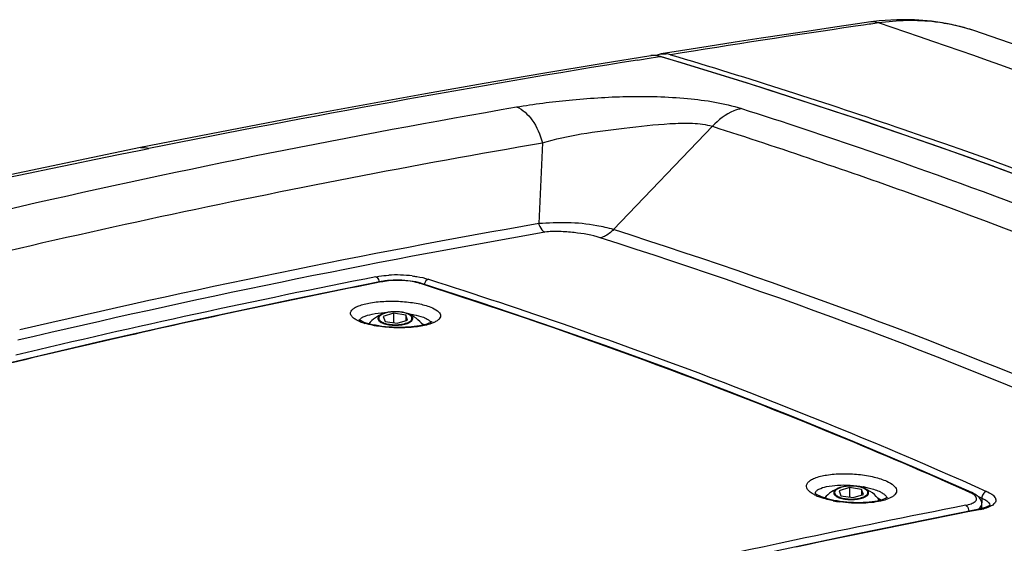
# Model space of a CAD drawing. Header units: millimetres. Extents: x 0 to 1660, y 0 to 1166.
# Tile 92 of 94: x 1419 to 1506, y 1120 to 1166. Entities that reach past the tile are written whole.
import ezdxf

# ---------------------------------------------------------------- set-up
doc = ezdxf.new("R2010")
doc.units = ezdxf.units.MM
doc.header["$LTSCALE"] = 65.395
doc.layers.get('0').update_dxf_attribs({"linetype": 'CONTINUOUS'})
doc.layers.add('SUPERFICI', color=7, linetype='CONTINUOUS')

msp = doc.modelspace()

# ---------------------------------------------------------------- linework, layer by layer
at = {"color": 7, "linetype": 'Continuous'}
for p, q in [((1493.894, 1165.866), (1492.744, 1165.702)), ((1494.648, 1165.959), (1493.892, 1165.865)), ((1496.2, 1166.068), (1494.648, 1165.959)), ((1497.734, 1166.061), (1496.2, 1166.068)), ((1499.244, 1165.94), (1497.734, 1166.061)), ((1500.722, 1165.704), (1499.244, 1165.94)), ((1488.64, 1165.095), (1486.482, 1164.77)), ((1490.726, 1165.405), (1488.64, 1165.095)), ((1492.744, 1165.702), (1490.726, 1165.405)), ((1502.163, 1165.356), (1500.722, 1165.704)), ((1502.974, 1165.105), (1502.163, 1165.356)), ((1502.975, 1165.105), (1502.972, 1165.106)), ((1481.958, 1164.075), (1479.592, 1163.705)), ((1484.255, 1164.431), (1481.958, 1164.075)), ((1486.482, 1164.77), (1484.255, 1164.431)), ((1477.157, 1163.32), (1475.46, 1163.049)), ((1479.592, 1163.705), (1477.157, 1163.32)), ((1474.523, 1162.898), (1470.175, 1162.191)), ((1474.744, 1162.919), (1474.524, 1162.899)), ((1475.009, 1162.907), (1474.744, 1162.919)), ((1475.278, 1162.858), (1475.009, 1162.907)), ((1475.374, 1162.831), (1475.278, 1162.858)), ((1484.154, 1160.128), (1475.374, 1162.831)), ((1470.175, 1162.191), (1465.021, 1161.331)), ((1465.021, 1161.331), (1459.863, 1160.448)), ((1459.863, 1160.448), (1454.701, 1159.54)), ((1493.433, 1157.093), (1484.154, 1160.128)), ((1454.701, 1159.54), (1449.535, 1158.609)), ((1449.535, 1158.609), (1444.365, 1157.653)), ((1444.365, 1157.653), (1439.191, 1156.674)), ((1439.191, 1156.674), (1434.014, 1155.671)), ((1502.574, 1153.918), (1493.433, 1157.093)), ((1434.014, 1155.671), (1429.603, 1154.797)), ((1429.603, 1154.797), (1408.844, 1150.462)), ((1511.576, 1150.602), (1502.574, 1153.918)), ((1450.801, 1143.004), (1442.874, 1141.399)), ((1450.884, 1143.019), (1450.801, 1143.003)), ((1451.118, 1143.056), (1450.884, 1143.019)), ((1451.358, 1143.085), (1451.118, 1143.056)), ((1451.605, 1143.106), (1451.358, 1143.085)), ((1451.857, 1143.119), (1451.605, 1143.106)), ((1452.112, 1143.125), (1451.857, 1143.119)), ((1452.368, 1143.124), (1452.112, 1143.125)), ((1452.625, 1143.115), (1452.368, 1143.124)), ((1452.881, 1143.099), (1452.625, 1143.115)), ((1453.134, 1143.076), (1452.881, 1143.099)), ((1453.382, 1143.046), (1453.134, 1143.076)), ((1453.625, 1143.008), (1453.382, 1143.046)), ((1453.86, 1142.964), (1453.625, 1143.008)), ((1454.086, 1142.911), (1453.86, 1142.964)), ((1454.303, 1142.851), (1454.086, 1142.911)), ((1454.351, 1142.836), (1454.303, 1142.851)), ((1459.521, 1141.152), (1454.35, 1142.836)), ((1442.874, 1141.399), (1434.587, 1139.632)), ((1465.022, 1139.291), (1459.521, 1141.152)), ((1451.887, 1140.213), (1450.979, 1139.936)), ((1450.979, 1139.936), (1451.143, 1139.491)), ((1451.887, 1140.213), (1451.887, 1139.376)), ((1452.959, 1140.046), (1451.887, 1140.213)), ((1452.959, 1140.046), (1452.959, 1139.552)), ((1453.123, 1139.602), (1452.959, 1140.046)), ((1434.587, 1139.632), (1426.352, 1137.783)), ((1448.855, 1139.638), (1448.835, 1139.654)), ((1448.897, 1139.609), (1448.855, 1139.638)), ((1448.955, 1139.573), (1448.897, 1139.609)), ((1449.032, 1139.531), (1448.955, 1139.573)), ((1449.13, 1139.485), (1449.032, 1139.531)), ((1449.218, 1139.447), (1449.13, 1139.485)), ((1449.235, 1139.44), (1449.219, 1139.447)), ((1449.396, 1139.38), (1449.235, 1139.44)), ((1449.586, 1139.319), (1449.396, 1139.38)), ((1449.803, 1139.258), (1449.586, 1139.319)), ((1450.043, 1139.201), (1449.803, 1139.258)), ((1450.303, 1139.147), (1450.043, 1139.201)), ((1450.581, 1139.1), (1450.303, 1139.147)), ((1450.87, 1139.058), (1450.581, 1139.1)), ((1451.167, 1139.024), (1450.87, 1139.058)), ((1451.143, 1139.491), (1452.215, 1139.325)), ((1451.469, 1138.998), (1451.167, 1139.024)), ((1451.772, 1138.979), (1451.469, 1138.998)), ((1452.071, 1138.967), (1451.772, 1138.979)), ((1452.366, 1138.962), (1452.071, 1138.967)), ((1452.215, 1139.325), (1453.123, 1139.602)), ((1452.655, 1138.965), (1452.366, 1138.962)), ((1452.936, 1138.974), (1452.655, 1138.965)), ((1453.207, 1138.989), (1452.936, 1138.974)), ((1453.467, 1139.01), (1453.207, 1138.989)), ((1453.715, 1139.036), (1453.467, 1139.01)), ((1453.949, 1139.068), (1453.715, 1139.036)), ((1454.169, 1139.103), (1453.949, 1139.068)), ((1454.373, 1139.143), (1454.169, 1139.103)), ((1454.56, 1139.187), (1454.373, 1139.143)), ((1454.728, 1139.232), (1454.56, 1139.187)), ((1454.876, 1139.279), (1454.728, 1139.232)), ((1455.003, 1139.326), (1454.876, 1139.279)), ((1455.105, 1139.371), (1455.003, 1139.326)), ((1455.183, 1139.411), (1455.105, 1139.371)), ((1455.239, 1139.444), (1455.183, 1139.411)), ((1455.269, 1139.467), (1455.239, 1139.444)), ((1455.276, 1139.472), (1455.269, 1139.467)), ((1470.514, 1137.362), (1465.022, 1139.291)), ((1426.352, 1137.783), (1418.171, 1135.853)), ((1475.996, 1135.362), (1470.514, 1137.362)), ((1481.463, 1133.29), (1475.996, 1135.362)), ((1486.913, 1131.145), (1481.463, 1133.29)), ((1492.342, 1128.926), (1486.913, 1131.145)), ((1497.75, 1126.632), (1492.342, 1128.926)), ((1502.802, 1124.412), (1497.75, 1126.632)), ((1488.97, 1124.379), (1488.962, 1124.388)), ((1489, 1124.351), (1488.97, 1124.379)), ((1489.051, 1124.31), (1489, 1124.351)), ((1489.126, 1124.259), (1489.051, 1124.31)), ((1489.227, 1124.2), (1489.126, 1124.259)), ((1492.014, 1124.858), (1491.106, 1124.581)), ((1491.106, 1124.581), (1491.27, 1124.137)), ((1492.014, 1124.858), (1492.014, 1124.021)), ((1493.086, 1124.692), (1492.014, 1124.858)), ((1492.342, 1123.97), (1493.25, 1124.248)), ((1493.086, 1124.692), (1493.086, 1124.197)), ((1493.25, 1124.248), (1493.086, 1124.692)), ((1502.801, 1124.412), (1502.802, 1124.412)), ((1502.941, 1124.345), (1502.801, 1124.412)), ((1503.071, 1124.274), (1502.941, 1124.345)), ((1503.187, 1124.199), (1503.071, 1124.274)), ((1489.358, 1124.133), (1489.227, 1124.2)), ((1489.376, 1124.125), (1489.358, 1124.133)), ((1489.398, 1124.115), (1489.378, 1124.124)), ((1489.557, 1124.047), (1489.398, 1124.115)), ((1489.739, 1123.979), (1489.557, 1124.047)), ((1489.943, 1123.912), (1489.739, 1123.979)), ((1490.165, 1123.848), (1489.943, 1123.912)), ((1490.405, 1123.788), (1490.165, 1123.848)), ((1490.66, 1123.732), (1490.405, 1123.788)), ((1490.928, 1123.682), (1490.66, 1123.732)), ((1491.206, 1123.638), (1490.928, 1123.682)), ((1491.494, 1123.601), (1491.206, 1123.638)), ((1491.27, 1124.137), (1492.342, 1123.97)), ((1491.786, 1123.571), (1491.494, 1123.601)), ((1492.081, 1123.549), (1491.786, 1123.571)), ((1492.377, 1123.534), (1492.081, 1123.549)), ((1492.67, 1123.527), (1492.377, 1123.534)), ((1492.959, 1123.527), (1492.67, 1123.527)), ((1493.24, 1123.535), (1492.959, 1123.527)), ((1493.511, 1123.55), (1493.24, 1123.535)), ((1493.771, 1123.572), (1493.511, 1123.55)), ((1494.016, 1123.6), (1493.771, 1123.572)), ((1494.246, 1123.634), (1494.016, 1123.6)), ((1494.457, 1123.673), (1494.246, 1123.634)), ((1494.65, 1123.717), (1494.457, 1123.673)), ((1494.822, 1123.762), (1494.65, 1123.717)), ((1494.973, 1123.81), (1494.822, 1123.762)), ((1495.101, 1123.859), (1494.973, 1123.81)), ((1495.204, 1123.905), (1495.101, 1123.859)), ((1495.283, 1123.946), (1495.204, 1123.905)), ((1495.339, 1123.981), (1495.283, 1123.946)), ((1495.37, 1124.005), (1495.339, 1123.981)), ((1495.377, 1124.012), (1495.37, 1124.005)), ((1503.292, 1124.121), (1503.187, 1124.199)), ((1503.385, 1124.037), (1503.292, 1124.121)), ((1503.467, 1123.949), (1503.385, 1124.037)), ((1503.537, 1123.855), (1503.467, 1123.949)), ((1503.594, 1123.755), (1503.537, 1123.855)), ((1503.637, 1123.649), (1503.594, 1123.755)), ((1503.665, 1123.542), (1503.637, 1123.649)), ((1503.677, 1123.434), (1503.665, 1123.542)), ((1503.678, 1123.4), (1503.677, 1123.434)), ((1503.678, 1123.006), (1503.678, 1123.404)), ((1503.446, 1122.953), (1492.588, 1120.765)), ((1503.56, 1122.977), (1503.446, 1122.953)), ((1503.446, 1122.953), (1503.446, 1122.953)), ((1503.778, 1123.031), (1503.56, 1122.977)), ((1503.958, 1123.088), (1503.778, 1123.031)), ((1504.107, 1123.147), (1503.958, 1123.088)), ((1504.227, 1123.205), (1504.107, 1123.147)), ((1504.314, 1123.26), (1504.227, 1123.205)), ((1504.366, 1123.302), (1504.314, 1123.26)), ((1504.382, 1123.318), (1504.366, 1123.302)), ((1492.588, 1120.765), (1480.965, 1118.3))]:
    msp.add_line(p, q, dxfattribs=at)
at = {"color": 9, "linetype": 'Continuous'}
for p, q in [((1493.264, 1165.592), (1492.546, 1165.487)), ((1473.354, 1162.514), (1474.554, 1162.709)), ((1474.554, 1162.709), (1475.325, 1162.833)), ((1479.954, 1156.675), (1471.247, 1147.578)), ((1429.647, 1154.584), (1430.343, 1154.723)), ((1465.005, 1155.223), (1464.672, 1148.104)), ((1450.912, 1142.992), (1450.808, 1142.971)), ((1454.338, 1142.798), (1454.213, 1142.838)), ((1451.007, 1140.165), (1451.005, 1140.165)), ((1491.134, 1124.811), (1491.132, 1124.81)), ((1503.058, 1124.987), (1504.097, 1124.524)), ((1503.324, 1124.095), (1503.681, 1123.935)), ((1503.681, 1123.935), (1503.669, 1123.506)), ((1503.574, 1122.934), (1503.454, 1122.91)), ((1504.377, 1123.283), (1504.377, 1123.279))]:
    msp.add_line(p, q, dxfattribs=at)
for centre, radius, start, end in [((1685.042, -140.647), 1320.243, 98.383788, 99.098283), ((1523.116, 961.196), 206.564, 97.94352, 98.30932), ((1313.514, 623.838), 571.385, 63.38674, 71.52612), ((1497.627, 1149.092), 16.883, 75.08436, 77.78541), ((1497.664, 1149.235), 16.735, 74.06762, 75.08138), ((1497.697, 1149.349), 16.616, 71.49027, 74.06923), ((1666.534, -26.6), 1204.703, 99.227478, 101.306496), ((1474.769, 1161.327), 1.59, 93.29369, 98.88068), ((1474.774, 1161.222), 1.696, 86.36564, 93.25701), ((1474.767, 1161.097), 1.821, 82.49004, 86.39477), ((1603.026, 356.848), 803.26, 99.918066, 103.245662), ((1603.898, 353.627), 805.748, 99.91079, 103.278987), ((1601.721, 372.848), 785.304, 101.114209, 103.481092), ((1452.164, 1131.958), 11.624, 83.20617, 93.46379), ((1603.902, 366.593), 791.328, 101.155031, 102.820296), ((1451.85, 1138.226), 4.857, 99.14161, 101.12865), ((1453.048, 1139.185), 3.834, 72.31271, 74.6345), ((1451.642, 1138.563), 1.724, 109.19374, 111.622), ((1451.701, 1138.397), 1.9, 108.11881, 109.2161), ((1451.617, 1129.899), 10.369, 91.98475, 92.84945), ((1451.737, 1138.287), 2.016, 106.96996, 108.11853), ((1452.524, 1138.727), 1.547, 66.61389, 69.26638), ((1452.492, 1138.513), 1.78, 68.71834, 69.87639), ((1451.865, 1130.741), 9.514, 81.18495, 82.26656), ((1450.587, 1143.523), 4.375, 247.8649, 250.79383), ((1450.952, 1144.567), 5.481, 250.77543, 253.254), ((1453.283, 1136.841), 2.674, 63.70414, 65.17411), ((1453.407, 1137.09), 2.396, 61.10948, 63.72153), ((1600.381, 382.333), 775.2, 102.824736, 103.594238), ((1491.769, 1123.209), 1.724, 109.19374, 111.622), ((1491.828, 1123.043), 1.9, 108.11881, 109.2161), ((1491.864, 1122.932), 2.016, 106.96996, 108.11853), ((1492.65, 1123.373), 1.547, 66.61389, 69.26638), ((1491.663, 1116.067), 9.003, 79.84391, 80.05925), ((1492.619, 1123.159), 1.78, 68.71834, 69.87639), ((1501.685, 1122.304), 2.325, 62.29054, 66.0148), ((1490.892, 1128.046), 4.291, 245.06811, 248.11594), ((1492.644, 1134.151), 10.656, 258.80447, 262.08085), ((1493.41, 1121.486), 2.674, 63.70414, 65.17411), ((1503.341, 1123.402), 0.336, 357.43834, 359.54228), ((1719.631, 18.435), 1126.039, 101.130611, 101.913689), ((1720.314, 19.158), 1124.854, 101.115607, 101.95547), ((1502.603, 1127.895), 5.055, 281.07963, 283.40831), ((1502.724, 1127.38), 4.527, 283.43205, 284.42292), ((1504.08, 1123.288), 0.297, 359.04649, 4.4671), ((1730.54, -29.837), 1175.524, 101.948233, 106.201688)]:
    msp.add_arc(centre, radius, start, end, dxfattribs=at)
at = {"color": 7, "linetype": 'Continuous'}
for centre, radius, start, end in [((1475.698, 1161.547), 1.52, 103.00742, 116.25664), ((1475.707, 1161.508), 1.561, 99.09233, 102.99647), ((1475.702, 1161.135), 1.935, 78.66966, 84.27658), ((1475.668, 1160.965), 2.109, 73.30998, 78.66886), ((1452.051, 1137.309), 3.062, 110.12782, 139.83133), ((1451.716, 1138.217), 2.094, 106.95491, 110.06155), ((1451.794, 1137.959), 2.364, 104.78771, 106.95409), ((1452.051, 1137.309), 3.062, 37.41152, 69.87208), ((1492.178, 1121.955), 3.062, 110.1278, 139.51003), ((1491.842, 1122.863), 2.094, 106.95491, 110.06155), ((1491.921, 1122.604), 2.364, 104.78771, 106.95409), ((1492.186, 1121.27), 3.723, 83.66817, 88.32363), ((1492.178, 1121.955), 3.062, 35.29551, 69.87207)]:
    msp.add_arc(centre, radius, start, end, dxfattribs=at)
at = {"color": 9, "linetype": 'Continuous'}
for points in [[(1494.57, 1165.778), (1494.358, 1165.861), (1494.119, 1165.897), (1493.894, 1165.866)], [(1475.325, 1162.833), (1475.22, 1162.864), (1475.113, 1162.888), (1475.005, 1162.902)], [(1429.603, 1154.797), (1429.846, 1154.846), (1430.111, 1154.812), (1430.343, 1154.723)], [(1450.912, 1142.992), (1450.878, 1143.005), (1450.838, 1143.01), (1450.801, 1143.003)], [(1454.213, 1142.838), (1454.257, 1142.85), (1454.306, 1142.85), (1454.35, 1142.836)], [(1449.026, 1139.765), (1449.054, 1139.788), (1449.083, 1139.808), (1449.112, 1139.827)], [(1449.112, 1139.827), (1449.146, 1139.849), (1449.182, 1139.868), (1449.217, 1139.886)], [(1488.998, 1124.352), (1489.009, 1124.408), (1489.036, 1124.462), (1489.071, 1124.507)], [(1502.63, 1124.428), (1502.686, 1124.439), (1502.749, 1124.435), (1502.801, 1124.412)], [(1503.78, 1124.276), (1503.719, 1124.175), (1503.681, 1124.054), (1503.68, 1123.935)], [(1504.097, 1124.524), (1503.966, 1124.497), (1503.85, 1124.39), (1503.78, 1124.276)], [(1494.595, 1123.884), (1494.67, 1123.847), (1494.744, 1123.806), (1494.814, 1123.76)], [(1503.681, 1123.935), (1503.764, 1123.898), (1503.847, 1123.858), (1503.926, 1123.813)], [(1503.574, 1122.934), (1503.535, 1122.953), (1503.488, 1122.961), (1503.446, 1122.953)]]:
    msp.add_open_spline(points, degree=3, dxfattribs=at)
for points, knots in [([(1501.199, 1165.593), (1500.67, 1165.707), (1498.481, 1166.074), (1496.228, 1166.019), (1494.57, 1165.778)], [0, 0, 0, 0, 0.244202, 1, 1, 1, 1]), ([(1475.325, 1162.832), (1475.333, 1162.834), (1475.35, 1162.836), (1475.366, 1162.836), (1475.375, 1162.835)], [0, 0, 0, 0, 0.488677, 1, 1, 1, 1]), ([(1553.736, 1132.273), (1547.625, 1135.294), (1522.177, 1147.157), (1495.688, 1156.747), (1475.325, 1162.833)], [0, 0, 0, 0, 0.24287, 1, 1, 1, 1]), ([(1462.722, 1158.381), (1464.251, 1158.643), (1467.472, 1159.045), (1472.502, 1159.384), (1477.589, 1159.244), (1480.978, 1158.732), (1482.505, 1158.243)], [0, 0, 0, 0, 0.233699, 0.48858, 0.75846, 1, 1, 1, 1]), ([(1348.344, 1129.868), (1357.515, 1132.927), (1395.057, 1144.615), (1433.508, 1153.333), (1462.722, 1158.381)], [0, 0, 0, 0, 0.245901, 1, 1, 1, 1]), ([(1462.722, 1158.381), (1463.269, 1158.164), (1464.282, 1157.177), (1464.808, 1155.938), (1465.005, 1155.223)], [0, 0, 0, 0, 0.442578, 1, 1, 1, 1]), ([(1482.505, 1158.243), (1482.279, 1158.192), (1481.318, 1157.877), (1480.486, 1157.238), (1479.954, 1156.675)], [0, 0, 0, 0, 0.23022, 1, 1, 1, 1]), ([(1482.505, 1158.243), (1486.236, 1157.057), (1500.843, 1152.19), (1515.241, 1146.692), (1525.806, 1142.199)], [0, 0, 0, 0, 0.254312, 1, 1, 1, 1]), ([(1465.005, 1155.223), (1466.118, 1155.571), (1468.518, 1156.067), (1472.269, 1156.523), (1475.535, 1156.912), (1478.128, 1156.986), (1479.394, 1156.85), (1479.954, 1156.675)], [0, 0, 0, 0, 0.231634, 0.484442, 0.750651, 0.883503, 1, 1, 1, 1]), ([(1479.955, 1156.675), (1485.971, 1154.751), (1508.526, 1147.098), (1530.54, 1137.829), (1546.228, 1130.073)], [0, 0, 0, 0, 0.265206, 1, 1, 1, 1]), ([(1179.178, 1077.531), (1199.764, 1086.14), (1241.128, 1102.191), (1324.1, 1129.932), (1387.366, 1146.106), (1429.647, 1154.584)], [0, 0, 0, 0, 0.2551, 0.50699, 1, 1, 1, 1]), ([(1398.433, 1140.898), (1409.345, 1143.744), (1425.865, 1147.667), (1448.113, 1152.195), (1459.353, 1154.262), (1465.005, 1155.223)], [0, 0, 0, 0, 0.496697, 0.747503, 1, 1, 1, 1]), ([(1471.247, 1147.578), (1470.772, 1147.734), (1469.426, 1148.016), (1467.221, 1148.258), (1465.511, 1148.145), (1464.672, 1148.104)], [0, 0, 0, 0, 0.226619, 0.62012, 1, 1, 1, 1]), ([(1464.672, 1148.104), (1464.697, 1148.015), (1464.802, 1147.723), (1465.01, 1147.434), (1465.217, 1147.35)], [0, 0, 0, 0, 0.29165, 1, 1, 1, 1]), ([(1470.091, 1146.859), (1469.348, 1147.097), (1468.131, 1147.295), (1466.499, 1147.425), (1465.631, 1147.423), (1465.217, 1147.35)], [0, 0, 0, 0, 0.475838, 0.744102, 1, 1, 1, 1]), ([(1471.247, 1147.578), (1471.162, 1147.487), (1470.831, 1147.173), (1470.415, 1146.936), (1470.091, 1146.859)], [0, 0, 0, 0, 0.272194, 1, 1, 1, 1]), ([(1535.11, 1120.772), (1530.011, 1123.293), (1508.857, 1133.222), (1486.929, 1141.479), (1470.091, 1146.859)], [0, 0, 0, 0, 0.24346, 1, 1, 1, 1]), ([(1536.408, 1121.436), (1531.094, 1124.064), (1509.875, 1133.973), (1487.908, 1142.258), (1471.25, 1147.581)], [0, 0, 0, 0, 0.253175, 1, 1, 1, 1]), ([(1450.341, 1143.424), (1450.427, 1143.441), (1450.798, 1143.506), (1451.173, 1143.543), (1451.461, 1143.561)], [0, 0, 0, 0, 0.232156, 1, 1, 1, 1]), ([(1450.341, 1143.424), (1450.377, 1143.41), (1450.53, 1143.302), (1450.603, 1143.112), (1450.625, 1142.968)], [0, 0, 0, 0, 0.20683, 1, 1, 1, 1]), ([(1453.539, 1143.501), (1453.67, 1143.485), (1454.151, 1143.418), (1454.629, 1143.317), (1454.966, 1143.209)], [0, 0, 0, 0, 0.272755, 1, 1, 1, 1]), ([(1454.064, 1142.883), (1453.589, 1143.013), (1452.587, 1143.134), (1451.58, 1143.102), (1451.078, 1143.021)], [0, 0, 0, 0, 0.491918, 1, 1, 1, 1]), ([(1502.63, 1124.428), (1498.776, 1126.149), (1482.948, 1132.955), (1466.727, 1138.836), (1454.338, 1142.798)], [0, 0, 0, 0, 0.245, 1, 1, 1, 1]), ([(1454.966, 1143.209), (1454.92, 1143.198), (1454.722, 1143.09), (1454.618, 1142.86), (1454.6, 1142.69)], [0, 0, 0, 0, 0.217735, 1, 1, 1, 1]), ([(1454.966, 1143.209), (1459.132, 1141.881), (1475.399, 1136.456), (1491.386, 1130.179), (1503.058, 1124.987)], [0, 0, 0, 0, 0.255007, 1, 1, 1, 1]), ([(1448.589, 1139.637), (1448.485, 1139.696), (1448.311, 1139.813), (1448.123, 1140.033), (1448.086, 1140.289), (1448.224, 1140.52), (1448.481, 1140.712), (1448.849, 1140.884), (1449.323, 1141.03), (1450.118, 1141.194), (1451.25, 1141.294), (1452.655, 1141.268), (1453.982, 1141.1), (1454.809, 1140.886), (1455.165, 1140.744)], [0, 0, 0, 0, 0.043298, 0.075948, 0.102474, 0.131272, 0.169026, 0.218134, 0.278615, 0.349317, 0.513449, 0.691214, 0.860308, 1, 1, 1, 1]), ([(1455.165, 1140.744), (1455.374, 1140.66), (1455.707, 1140.506), (1456.032, 1140.162), (1456.023, 1139.878), (1455.909, 1139.697), (1455.714, 1139.535), (1455.55, 1139.447), (1455.456, 1139.404)], [0, 0, 0, 0, 0.331398, 0.54458, 0.631255, 0.728015, 0.848944, 1, 1, 1, 1]), ([(1449.217, 1139.886), (1449.46, 1140.009), (1450.092, 1140.17), (1450.731, 1140.237), (1451.102, 1140.255)], [0, 0, 0, 0, 0.422635, 1, 1, 1, 1]), ([(1450.997, 1140.184), (1450.931, 1140.16), (1450.838, 1140.12), (1450.726, 1140.054), (1450.64, 1139.99), (1450.558, 1139.905), (1450.515, 1139.802), (1450.515, 1139.723), (1450.534, 1139.643), (1450.6, 1139.544), (1450.725, 1139.442), (1450.896, 1139.352), (1451.106, 1139.275), (1451.351, 1139.215), (1451.62, 1139.174), (1452, 1139.146), (1452.466, 1139.162), (1452.831, 1139.23), (1453, 1139.281)], [0, 0, 0, 0, 0.062041, 0.089379, 0.114215, 0.156736, 0.192127, 0.208862, 0.225984, 0.264153, 0.310921, 0.367628, 0.433919, 0.508446, 0.589242, 0.673956, 0.844646, 1, 1, 1, 1]), ([(1451.005, 1140.165), (1450.946, 1140.141), (1450.84, 1140.091), (1450.707, 1139.999), (1450.619, 1139.896), (1450.581, 1139.782), (1450.606, 1139.665), (1450.684, 1139.56), (1450.808, 1139.465), (1450.972, 1139.381), (1451.174, 1139.311), (1451.405, 1139.256), (1451.659, 1139.219), (1452.016, 1139.194), (1452.453, 1139.21), (1452.795, 1139.274), (1452.953, 1139.323)], [0, 0, 0, 0, 0.060041, 0.11022, 0.151197, 0.185867, 0.21984, 0.259109, 0.307189, 0.365113, 0.432393, 0.507642, 0.588903, 0.673863, 0.844638, 1, 1, 1, 1]), ([(1453.071, 1140.174), (1452.932, 1140.227), (1452.619, 1140.304), (1452.127, 1140.347), (1451.625, 1140.323), (1451.299, 1140.261), (1451.149, 1140.215)], [0, 0, 0, 0, 0.229748, 0.491685, 0.757993, 1, 1, 1, 1]), ([(1452.953, 1139.323), (1453.026, 1139.345), (1453.159, 1139.393), (1453.329, 1139.486), (1453.45, 1139.592), (1453.506, 1139.696), (1453.514, 1139.778), (1453.499, 1139.86), (1453.435, 1139.962), (1453.306, 1140.066), (1453.198, 1140.121), (1453.138, 1140.148)], [0, 0, 0, 0, 0.174317, 0.321395, 0.440562, 0.537078, 0.581374, 0.626061, 0.725346, 0.848617, 1, 1, 1, 1]), ([(1453, 1139.281), (1453.079, 1139.305), (1453.191, 1139.346), (1453.326, 1139.416), (1453.431, 1139.484), (1453.531, 1139.575), (1453.586, 1139.689), (1453.588, 1139.778), (1453.564, 1139.867), (1453.484, 1139.977), (1453.333, 1140.086), (1453.208, 1140.144), (1453.138, 1140.171)], [0, 0, 0, 0, 0.172019, 0.247793, 0.316325, 0.432105, 0.525765, 0.569436, 0.614257, 0.716003, 0.843624, 1, 1, 1, 1]), ([(1453.323, 1140.143), (1453.436, 1140.125), (1453.838, 1140.055), (1454.237, 1139.956), (1454.513, 1139.852)], [0, 0, 0, 0, 0.279164, 1, 1, 1, 1]), ([(1454.513, 1139.852), (1454.551, 1139.838), (1454.688, 1139.783), (1454.822, 1139.718), (1454.913, 1139.662)], [0, 0, 0, 0, 0.277846, 1, 1, 1, 1]), ([(1448.938, 1139.47), (1448.906, 1139.483), (1448.787, 1139.534), (1448.671, 1139.591), (1448.589, 1139.637)], [0, 0, 0, 0, 0.267005, 1, 1, 1, 1]), ([(1448.899, 1139.606), (1448.918, 1139.651), (1448.961, 1139.707), (1449.011, 1139.753), (1449.026, 1139.765)], [0, 0, 0, 0, 0.718277, 1, 1, 1, 1]), ([(1455.082, 1139.26), (1454.678, 1139.131), (1453.751, 1138.965), (1452.29, 1138.897), (1450.791, 1138.999), (1449.815, 1139.184), (1449.373, 1139.318)], [0, 0, 0, 0, 0.220363, 0.486319, 0.759612, 1, 1, 1, 1]), ([(1454.913, 1139.662), (1454.944, 1139.642), (1455.045, 1139.573), (1455.138, 1139.483), (1455.174, 1139.405)], [0, 0, 0, 0, 0.300062, 1, 1, 1, 1]), ([(1455.456, 1139.404), (1455.428, 1139.391), (1455.306, 1139.337), (1455.18, 1139.291), (1455.082, 1139.26)], [0, 0, 0, 0, 0.233202, 1, 1, 1, 1]), ([(1488.731, 1124.346), (1488.626, 1124.414), (1488.447, 1124.548), (1488.259, 1124.795), (1488.221, 1125.07), (1488.355, 1125.322), (1488.615, 1125.53), (1489.162, 1125.795), (1490.096, 1126.007), (1491.396, 1126.106), (1492.806, 1126.043), (1494.137, 1125.828), (1494.962, 1125.573), (1495.316, 1125.41)], [0, 0, 0, 0, 0.044913, 0.079688, 0.108478, 0.13883, 0.177193, 0.226215, 0.355727, 0.517464, 0.692834, 0.860384, 1, 1, 1, 1]), ([(1489.328, 1124.711), (1489.539, 1124.826), (1490.09, 1124.985), (1491.394, 1125.134), (1492.479, 1125.063), (1493.217, 1124.934)], [0, 0, 0, 0, 0.183282, 0.42924, 1, 1, 1, 1]), ([(1495.316, 1125.41), (1495.526, 1125.312), (1495.865, 1125.129), (1496.176, 1124.75), (1496.166, 1124.447), (1496.054, 1124.252), (1495.858, 1124.079), (1495.693, 1123.985), (1495.6, 1123.94)], [0, 0, 0, 0, 0.326411, 0.545042, 0.635785, 0.734299, 0.853638, 1, 1, 1, 1]), ([(1489.083, 1124.155), (1489.051, 1124.17), (1488.931, 1124.228), (1488.814, 1124.293), (1488.731, 1124.346)], [0, 0, 0, 0, 0.265834, 1, 1, 1, 1]), ([(1489.071, 1124.507), (1489.086, 1124.526), (1489.159, 1124.608), (1489.253, 1124.67), (1489.328, 1124.711)], [0, 0, 0, 0, 0.218433, 1, 1, 1, 1]), ([(1491.124, 1124.83), (1491.058, 1124.805), (1490.965, 1124.765), (1490.853, 1124.699), (1490.767, 1124.636), (1490.685, 1124.551), (1490.642, 1124.448), (1490.641, 1124.369), (1490.661, 1124.289), (1490.726, 1124.19), (1490.852, 1124.088), (1491.022, 1123.997), (1491.233, 1123.921), (1491.477, 1123.861), (1491.746, 1123.82), (1492.126, 1123.791), (1492.593, 1123.808), (1492.958, 1123.875), (1493.126, 1123.927)], [0, 0, 0, 0, 0.062041, 0.089379, 0.114215, 0.156736, 0.192127, 0.208862, 0.225984, 0.264153, 0.310921, 0.367628, 0.433919, 0.508446, 0.589242, 0.673956, 0.844646, 1, 1, 1, 1]), ([(1491.132, 1124.81), (1491.073, 1124.787), (1490.967, 1124.737), (1490.834, 1124.645), (1490.745, 1124.542), (1490.708, 1124.427), (1490.733, 1124.311), (1490.811, 1124.205), (1490.934, 1124.111), (1491.099, 1124.027), (1491.3, 1123.957), (1491.532, 1123.902), (1491.786, 1123.865), (1492.143, 1123.84), (1492.58, 1123.856), (1492.922, 1123.92), (1493.08, 1123.968)], [0, 0, 0, 0, 0.060041, 0.11022, 0.151197, 0.185867, 0.21984, 0.259109, 0.307189, 0.365113, 0.432393, 0.507642, 0.588903, 0.673863, 0.844638, 1, 1, 1, 1]), ([(1492.255, 1124.981), (1492.083, 1124.984), (1491.752, 1124.969), (1491.426, 1124.906), (1491.276, 1124.86)], [0, 0, 0, 0, 0.523907, 1, 1, 1, 1]), ([(1493.198, 1124.82), (1493.058, 1124.873), (1492.745, 1124.949), (1492.426, 1124.977), (1492.255, 1124.981)], [0, 0, 0, 0, 0.467264, 1, 1, 1, 1]), ([(1493.08, 1123.968), (1493.153, 1123.991), (1493.286, 1124.039), (1493.456, 1124.132), (1493.577, 1124.238), (1493.633, 1124.342), (1493.64, 1124.424), (1493.626, 1124.506), (1493.561, 1124.608), (1493.433, 1124.712), (1493.325, 1124.767), (1493.264, 1124.793)], [0, 0, 0, 0, 0.174317, 0.321395, 0.440562, 0.537078, 0.581374, 0.626061, 0.725346, 0.848617, 1, 1, 1, 1]), ([(1493.126, 1123.927), (1493.205, 1123.951), (1493.318, 1123.992), (1493.453, 1124.062), (1493.558, 1124.13), (1493.658, 1124.221), (1493.713, 1124.335), (1493.714, 1124.424), (1493.691, 1124.513), (1493.611, 1124.622), (1493.459, 1124.732), (1493.335, 1124.79), (1493.265, 1124.817)], [0, 0, 0, 0, 0.172019, 0.247793, 0.316325, 0.432105, 0.525765, 0.569436, 0.614257, 0.716003, 0.843624, 1, 1, 1, 1]), ([(1493.25, 1124.928), (1493.383, 1124.904), (1493.856, 1124.808), (1494.325, 1124.671), (1494.642, 1124.526)], [0, 0, 0, 0, 0.279174, 1, 1, 1, 1]), ([(1494.642, 1124.526), (1494.68, 1124.509), (1494.817, 1124.443), (1494.949, 1124.366), (1495.038, 1124.301)], [0, 0, 0, 0, 0.275683, 1, 1, 1, 1]), ([(1495.038, 1124.301), (1495.073, 1124.275), (1495.185, 1124.183), (1495.284, 1124.061), (1495.311, 1123.962)], [0, 0, 0, 0, 0.300555, 1, 1, 1, 1]), ([(1503.131, 1124.081), (1503.112, 1124.106), (1503.008, 1124.221), (1502.874, 1124.305), (1502.766, 1124.362)], [0, 0, 0, 0, 0.20887, 1, 1, 1, 1]), ([(1504.097, 1124.524), (1504.256, 1124.453), (1504.526, 1124.308), (1504.835, 1124.043), (1504.951, 1123.714), (1504.849, 1123.527), (1504.785, 1123.455)], [0, 0, 0, 0, 0.351781, 0.612859, 0.805408, 1, 1, 1, 1]), ([(1489.759, 1123.9), (1489.639, 1123.937), (1489.483, 1123.99), (1489.329, 1124.05), (1489.292, 1124.064)], [0, 0, 0, 0, 0.761249, 1, 1, 1, 1]), ([(1490.575, 1123.698), (1490.504, 1123.712), (1490.229, 1123.77), (1489.957, 1123.84), (1489.759, 1123.9)], [0, 0, 0, 0, 0.260917, 1, 1, 1, 1]), ([(1495.01, 1123.726), (1494.433, 1123.57), (1493.143, 1123.435), (1491.856, 1123.501), (1491.176, 1123.596)], [0, 0, 0, 0, 0.465361, 1, 1, 1, 1]), ([(1495.6, 1123.94), (1495.557, 1123.919), (1495.366, 1123.833), (1495.166, 1123.769), (1495.01, 1123.726)], [0, 0, 0, 0, 0.227096, 1, 1, 1, 1]), ([(1502.254, 1123.293), (1502.423, 1123.326), (1502.712, 1123.404), (1503.059, 1123.57), (1503.253, 1123.833), (1503.181, 1124.015), (1503.131, 1124.081)], [0, 0, 0, 0, 0.368178, 0.637924, 0.822104, 1, 1, 1, 1]), ([(1503.27, 1122.917), (1503.33, 1122.948), (1503.508, 1123.053), (1503.671, 1123.243), (1503.677, 1123.387)], [0, 0, 0, 0, 0.317697, 1, 1, 1, 1]), ([(1504.785, 1123.455), (1504.74, 1123.404), (1504.469, 1123.178), (1504.124, 1123.067), (1503.851, 1122.996)], [0, 0, 0, 0, 0.192944, 1, 1, 1, 1]), ([(1503.926, 1123.813), (1503.991, 1123.776), (1504.179, 1123.657), (1504.364, 1123.464), (1504.376, 1123.311)], [0, 0, 0, 0, 0.326325, 1, 1, 1, 1]), ([(1502.254, 1123.293), (1502.293, 1123.274), (1502.454, 1123.144), (1502.523, 1122.928), (1502.532, 1122.769)], [0, 0, 0, 0, 0.210548, 1, 1, 1, 1])]:
    msp.add_open_spline(points, degree=3, knots=knots, dxfattribs=at)
at = {"color": 7, "linetype": 'Continuous'}
msp.add_open_spline([(1475.46, 1163.049), (1475.603, 1163.072), (1475.751, 1163.075), (1475.895, 1163.06)], degree=3, dxfattribs=at)
for points, knots in [([(1476.274, 1162.985), (1483.136, 1160.932), (1509.642, 1152.446), (1535.492, 1141.861), (1554.034, 1132.73)], [0, 0, 0, 0, 0.257361, 1, 1, 1, 1]), ([(1502.898, 1153.805), (1507.324, 1152.227), (1524.602, 1145.799), (1541.529, 1138.417), (1553.854, 1132.355)], [0, 0, 0, 0, 0.254911, 1, 1, 1, 1]), ([(1453.105, 1140.184), (1452.964, 1140.235), (1452.655, 1140.311), (1452.169, 1140.357), (1451.671, 1140.34), (1451.345, 1140.285), (1451.191, 1140.244)], [0, 0, 0, 0, 0.231238, 0.489618, 0.753571, 1, 1, 1, 1]), ([(1492.295, 1124.992), (1492.125, 1124.997), (1491.796, 1124.986), (1491.471, 1124.931), (1491.318, 1124.89)], [0, 0, 0, 0, 0.517189, 1, 1, 1, 1]), ([(1493.231, 1124.83), (1493.134, 1124.865), (1492.925, 1124.924), (1492.71, 1124.958), (1492.597, 1124.971)], [0, 0, 0, 0, 0.475806, 1, 1, 1, 1])]:
    msp.add_open_spline(points, degree=3, knots=knots, dxfattribs=at)
at = {"layer": 'SUPERFICI', "color": 7, "linetype": 'Continuous'}
msp.add_line((1511.55, 1162.167), (1502.972, 1165.106), dxfattribs=at)

doc.saveas('drawing.dxf')
